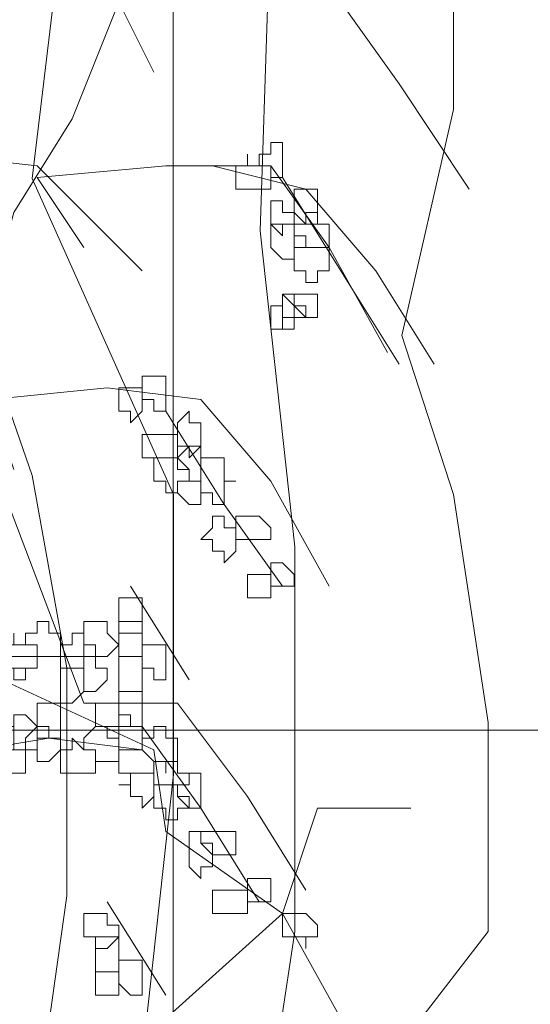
# Model space of a CAD drawing. Header units: millimetres. Extents: x 16698 to 93787, y -21104 to 39413.
# Tile 91 of 256: x 24562 to 24569, y 9753 to 9767. Entities that reach past the tile are written whole.
import ezdxf

# ---------------------------------------------------------------- set-up
doc = ezdxf.new("R2010")
doc.units = ezdxf.units.MM
doc.layers.add('_MODUS - zielen', color=66, linetype='Continuous', lineweight=9)
doc.layers.add('Hatch', color=4, linetype='Continuous', lineweight=5)

msp = doc.modelspace()

# ---------------------------------------------------------------- hatches: boundary and pattern name
at = {"layer": 'Hatch', "ltscale": 2, "true_color": 0xc7c7c7}
h = msp.add_hatch(dxfattribs=at)
h.set_pattern_fill('GRATE', color=9, scale=7, angle=90)
h.paths.add_polyline_path([(24866.08516, 9993.23322), (25012.58516, 9993.23322), (25012.58516, 9747.23322), (24548.33412, 9747.23322), (24548.33412, 9824.23322), (24866.08516, 9824.23322)])

# ---------------------------------------------------------------- linework, layer by layer
at = {"layer": '_MODUS - zielen', "transparency": 33554687}
for p, q in [((24565.4242, 9763.85428), (24565.91501, 9778.7248)), ((24568.16454, 9765.57238), (24568.16454, 9778.25084)), ((24562.19306, 9764.59484), (24563.70638, 9777.24367)), ((24567.42833, 9762.37315), (24568.16454, 9765.57238)), ((24562.19306, 9760.38844), (24560.47524, 9765.3354)), ((24564.19719, 9760.12183), (24562.19306, 9764.59484)), ((24565.91501, 9759.38127), (24565.4242, 9763.85428)), ((24568.16454, 9760.12183), (24567.42833, 9762.37315)), ((24562.68387, 9757.66316), (24562.19306, 9760.38844)), ((24564.19719, 9756.15241), (24564.19719, 9760.12183)), ((24568.65534, 9756.89298), (24568.16454, 9760.12183)), ((24565.91501, 9753.93072), (24565.91501, 9759.38127)), ((24562.68387, 9754.4343), (24562.68387, 9757.66316)), ((24568.65534, 9753.93072), (24568.65534, 9756.89298)), ((24563.70638, 9751.70903), (24564.19719, 9756.15241)), ((24562.19306, 9750.93884), (24562.68387, 9754.4343)), ((24564.77186, 9746.41031), (24565.91501, 9753.93072)), ((24566.93752, 9751.70903), (24568.65534, 9753.93072))]:
    msp.add_line(p, q, dxfattribs=at)
for points in [[(24562.92665, 9757.16543), (24561.60295, 9760.64016), (24561.43748, 9762.2948), (24561.93387, 9764.1149), (24562.76119, 9765.4386), (24563.42304, 9767.09324), (24563.58851, 9770.40251)], [(24563.91943, 9766.10046), (24563.42304, 9767.09324), (24565.24314, 9767.2587), (24566.56685, 9767.09324), (24567.39417, 9765.93499), (24568.38695, 9764.44582)], [(24563.75397, 9763.28758), (24562.2648, 9764.77675), (24559.28646, 9765.10768), (24558.12821, 9765.10768), (24556.96997, 9764.77675), (24554.98441, 9763.61851)], [(24562.92665, 9763.61851), (24562.2648, 9764.61129), (24564.0849, 9764.77675), (24565.57407, 9764.77675), (24566.40139, 9763.61851), (24567.2287, 9762.12933)], [(24564.74675, 9764.77675), (24566.07046, 9764.44582), (24567.06324, 9763.28758), (24567.89056, 9761.96387)], [(24565.73953, 9764.61129), (24566.56685, 9763.28758), (24567.39417, 9761.96387)], [(24561.93387, 9760.4747), (24561.60295, 9761.46748), (24563.25758, 9761.63294), (24564.58129, 9761.46748), (24565.57407, 9760.30924), (24566.40139, 9758.82007)], [(24564.0849, 9761.30202), (24564.91221, 9759.97831), (24565.73953, 9758.82007)], [(24563.58851, 9758.82007), (24564.41582, 9757.49636), (24564.41582, 9757.49636)], [(24563.09212, 9757.82728), (24561.60295, 9757.82728), (24560.11377, 9757.66182)], [(24559.45192, 9757.66182), (24561.76841, 9757.49636), (24563.91943, 9756.50358)], [(24562.92665, 9757.16543), (24564.25036, 9757.16543), (24564.25036, 9757.16543)], [(24564.25036, 9757.16543), (24565.24314, 9755.84172), (24566.07046, 9754.51802)], [(24563.75397, 9756.8345), (24564.58129, 9755.67626), (24565.4086, 9754.35255)], [(24562.43026, 9756.66904), (24561.43748, 9756.50358), (24559.28646, 9755.17987)], [(24563.75397, 9756.50358), (24562.43026, 9756.66904), (24562.43026, 9756.66904)], [(24563.91943, 9756.50358), (24564.0849, 9755.34533), (24565.73953, 9754.18709), (24566.56685, 9752.69792)], [(24562.59573, 9747.73401), (24562.59573, 9748.56133), (24564.0849, 9750.0505), (24564.25036, 9751.53967), (24564.0849, 9752.69792), (24565.73953, 9754.18709), (24566.23592, 9755.67626), (24567.55963, 9755.67626)], [(24563.25758, 9754.35255), (24564.0849, 9753.02884), (24564.0849, 9753.02884)]]:
    msp.add_lwpolyline(points, dxfattribs=at)
for points in [[(24565.57407, 9765.10768), (24565.57407, 9764.94221), (24565.4086, 9764.94221), (24565.4086, 9764.77675), (24565.57407, 9764.77675), (24565.57407, 9764.77675), (24565.57407, 9764.61129), (24565.57407, 9764.61129), (24565.73953, 9764.61129), (24565.73953, 9764.61129), (24565.73953, 9764.77675), (24565.73953, 9764.77675), (24565.73953, 9764.94221), (24565.73953, 9765.10768)], [(24565.24314, 9764.77675), (24565.07768, 9764.77675), (24565.07768, 9764.77675), (24565.07768, 9764.61129), (24565.07768, 9764.44582), (24565.24314, 9764.44582), (24565.24314, 9764.44582), (24565.24314, 9764.44582), (24565.4086, 9764.44582), (24565.4086, 9764.44582), (24565.57407, 9764.44582), (24565.57407, 9764.61129), (24565.57407, 9764.77675), (24565.4086, 9764.77675), (24565.24314, 9764.77675), (24565.24314, 9764.94221), (24565.24314, 9764.94221)], [(24566.07046, 9764.44582), (24565.905, 9764.44582), (24565.905, 9764.28036), (24565.905, 9764.1149), (24565.905, 9764.1149), (24566.07046, 9763.94943), (24566.07046, 9763.94943), (24566.23592, 9763.94943), (24566.23592, 9764.1149), (24566.23592, 9764.1149), (24566.23592, 9764.28036), (24566.23592, 9764.44582)], [(24565.57407, 9764.28036), (24565.57407, 9764.1149), (24565.57407, 9764.1149), (24565.57407, 9764.1149), (24565.57407, 9763.94943), (24565.57407, 9763.94943), (24565.73953, 9763.78397), (24565.73953, 9763.78397), (24565.73953, 9763.94943), (24565.905, 9763.94943), (24565.905, 9763.94943), (24565.905, 9764.1149), (24565.73953, 9764.1149), (24565.73953, 9764.28036), (24565.73953, 9764.28036)], [(24566.07046, 9764.1149), (24566.07046, 9763.94943), (24565.905, 9763.94943), (24565.905, 9763.94943), (24565.905, 9763.78397), (24566.07046, 9763.78397), (24566.07046, 9763.61851), (24566.07046, 9763.61851), (24566.23592, 9763.61851), (24566.40139, 9763.61851), (24566.40139, 9763.78397), (24566.40139, 9763.94943), (24566.40139, 9763.94943), (24566.23592, 9763.94943), (24566.23592, 9764.1149)], [(24565.73953, 9763.94943), (24565.57407, 9763.94943), (24565.57407, 9763.78397), (24565.57407, 9763.61851), (24565.57407, 9763.61851), (24565.73953, 9763.45304), (24565.73953, 9763.45304), (24565.905, 9763.45304), (24565.905, 9763.61851), (24566.07046, 9763.61851), (24565.905, 9763.61851), (24565.905, 9763.78397), (24565.905, 9763.94943)], [(24566.07046, 9763.61851), (24566.07046, 9763.61851), (24565.905, 9763.61851), (24565.905, 9763.45304), (24565.905, 9763.28758), (24566.07046, 9763.28758), (24566.07046, 9763.28758), (24566.07046, 9763.28758), (24566.07046, 9763.12212), (24566.23592, 9763.12212), (24566.23592, 9763.28758), (24566.40139, 9763.28758), (24566.40139, 9763.28758), (24566.40139, 9763.45304), (24566.40139, 9763.61851), (24566.23592, 9763.61851), (24566.23592, 9763.61851)], [(24565.73953, 9762.95665), (24565.73953, 9762.79119), (24565.73953, 9762.62573), (24565.73953, 9762.62573), (24565.73953, 9762.62573), (24565.73953, 9762.46026), (24565.905, 9762.46026), (24565.905, 9762.62573), (24566.07046, 9762.62573), (24565.905, 9762.62573), (24565.905, 9762.79119)], [(24565.73953, 9762.95665), (24565.73953, 9762.79119), (24565.73953, 9762.79119), (24565.73953, 9762.62573), (24565.73953, 9762.62573), (24565.905, 9762.62573), (24566.07046, 9762.62573), (24566.07046, 9762.62573), (24566.07046, 9762.79119), (24565.905, 9762.79119), (24565.905, 9762.95665)], [(24566.07046, 9762.95665), (24566.07046, 9762.95665), (24565.905, 9762.95665), (24565.905, 9762.79119), (24566.07046, 9762.62573), (24566.07046, 9762.62573), (24566.23592, 9762.62573), (24566.23592, 9762.79119), (24566.23592, 9762.95665)], [(24565.57407, 9762.79119), (24565.57407, 9762.62573), (24565.57407, 9762.62573), (24565.57407, 9762.46026), (24565.57407, 9762.46026), (24565.73953, 9762.46026), (24565.73953, 9762.62573), (24565.73953, 9762.62573), (24565.73953, 9762.62573), (24565.73953, 9762.79119)], [(24563.91943, 9761.79841), (24563.75397, 9761.79841), (24563.75397, 9761.63294), (24563.75397, 9761.46748), (24563.75397, 9761.46748), (24563.91943, 9761.46748), (24563.91943, 9761.30202), (24564.0849, 9761.30202), (24564.0849, 9761.30202), (24564.0849, 9761.46748), (24564.0849, 9761.46748), (24564.0849, 9761.63294), (24564.0849, 9761.79841), (24564.0849, 9761.79841)], [(24563.42304, 9761.63294), (24563.42304, 9761.46748), (24563.42304, 9761.46748), (24563.42304, 9761.46748), (24563.42304, 9761.30202), (24563.42304, 9761.30202), (24563.42304, 9761.30202), (24563.58851, 9761.30202), (24563.58851, 9761.13655), (24563.75397, 9761.30202), (24563.75397, 9761.30202), (24563.75397, 9761.30202), (24563.75397, 9761.46748), (24563.75397, 9761.46748), (24563.75397, 9761.63294), (24563.58851, 9761.63294)], [(24564.41582, 9761.30202), (24564.25036, 9761.13655), (24564.25036, 9760.97109), (24564.25036, 9760.97109), (24564.25036, 9760.80563), (24564.41582, 9760.80563), (24564.41582, 9760.64016), (24564.41582, 9760.64016), (24564.58129, 9760.80563), (24564.58129, 9760.97109), (24564.58129, 9760.97109), (24564.58129, 9761.13655), (24564.41582, 9761.13655)], [(24563.91943, 9760.97109), (24563.75397, 9760.97109), (24563.75397, 9760.80563), (24563.75397, 9760.64016), (24563.91943, 9760.64016), (24563.91943, 9760.64016), (24564.0849, 9760.64016), (24564.0849, 9760.64016), (24564.25036, 9760.64016), (24564.25036, 9760.64016), (24564.25036, 9760.80563), (24564.25036, 9760.97109), (24564.0849, 9760.97109), (24564.0849, 9760.97109), (24564.0849, 9760.97109)], [(24564.41582, 9760.80563), (24564.25036, 9760.64016), (24564.25036, 9760.64016), (24564.41582, 9760.4747), (24564.41582, 9760.30924), (24564.41582, 9760.30924), (24564.58129, 9760.30924), (24564.58129, 9760.30924), (24564.58129, 9760.4747), (24564.58129, 9760.64016), (24564.58129, 9760.64016), (24564.58129, 9760.80563)], [(24564.0849, 9760.64016), (24564.0849, 9760.64016), (24563.91943, 9760.64016), (24563.91943, 9760.4747), (24563.91943, 9760.30924), (24563.91943, 9760.30924), (24564.0849, 9760.30924), (24564.0849, 9760.14377), (24564.0849, 9760.14377), (24564.25036, 9760.14377), (24564.25036, 9760.30924), (24564.41582, 9760.30924), (24564.41582, 9760.30924), (24564.41582, 9760.4747), (24564.25036, 9760.4747), (24564.25036, 9760.64016)], [(24564.74675, 9760.64016), (24564.58129, 9760.64016), (24564.58129, 9760.4747), (24564.58129, 9760.30924), (24564.58129, 9760.30924), (24564.58129, 9760.14377), (24564.74675, 9760.14377), (24564.74675, 9759.97831), (24564.91221, 9759.97831), (24564.91221, 9760.14377), (24564.91221, 9760.30924), (24565.07768, 9760.30924), (24564.91221, 9760.30924), (24564.91221, 9760.4747), (24564.91221, 9760.64016)], [(24564.41582, 9760.30924), (24564.41582, 9760.30924), (24564.25036, 9760.30924), (24564.25036, 9760.14377), (24564.41582, 9759.97831), (24564.41582, 9759.97831), (24564.41582, 9759.97831), (24564.58129, 9759.97831), (24564.58129, 9759.97831), (24564.58129, 9759.97831), (24564.58129, 9760.14377), (24564.58129, 9760.30924), (24564.58129, 9760.30924), (24564.58129, 9760.30924)], [(24564.74675, 9759.81285), (24564.74675, 9759.64738), (24564.58129, 9759.48192), (24564.74675, 9759.48192), (24564.74675, 9759.31646), (24564.91221, 9759.31646), (24564.91221, 9759.15099), (24564.91221, 9759.15099), (24565.07768, 9759.31646), (24565.07768, 9759.48192), (24565.07768, 9759.48192), (24565.07768, 9759.64738), (24564.91221, 9759.64738), (24564.91221, 9759.81285), (24564.91221, 9759.81285)], [(24565.24314, 9759.81285), (24565.07768, 9759.81285), (24565.07768, 9759.81285), (24565.07768, 9759.64738), (24565.07768, 9759.48192), (24565.24314, 9759.48192), (24565.24314, 9759.48192), (24565.24314, 9759.48192), (24565.4086, 9759.48192), (24565.4086, 9759.48192), (24565.57407, 9759.48192), (24565.57407, 9759.64738), (24565.4086, 9759.81285), (24565.4086, 9759.81285)], [(24565.57407, 9759.15099), (24565.57407, 9759.15099), (24565.57407, 9758.98553), (24565.57407, 9758.82007), (24565.57407, 9758.82007), (24565.73953, 9758.82007), (24565.73953, 9758.82007), (24565.905, 9758.82007), (24565.905, 9758.82007), (24565.905, 9758.98553), (24565.73953, 9759.15099), (24565.73953, 9759.15099)], [(24565.24314, 9758.98553), (24565.24314, 9758.98553), (24565.24314, 9758.82007), (24565.24314, 9758.82007), (24565.24314, 9758.6546), (24565.24314, 9758.6546), (24565.4086, 9758.6546), (24565.57407, 9758.6546), (24565.57407, 9758.6546), (24565.57407, 9758.82007), (24565.57407, 9758.82007), (24565.57407, 9758.98553), (24565.4086, 9758.98553)], [(24563.42304, 9758.6546), (24563.42304, 9758.6546), (24563.42304, 9758.48914), (24563.42304, 9758.32368), (24563.42304, 9758.32368), (24563.42304, 9758.15821), (24563.58851, 9758.15821), (24563.75397, 9758.15821), (24563.75397, 9758.32368), (24563.75397, 9758.32368), (24563.75397, 9758.48914), (24563.75397, 9758.6546), (24563.58851, 9758.6546)], [(24562.2648, 9758.32368), (24562.2648, 9758.15821), (24562.09934, 9758.15821), (24562.09934, 9757.99275), (24562.2648, 9757.99275), (24562.2648, 9757.82728), (24562.2648, 9757.82728), (24562.43026, 9757.82728), (24562.59573, 9757.82728), (24562.59573, 9757.99275), (24562.59573, 9757.99275), (24562.59573, 9758.15821), (24562.43026, 9758.15821), (24562.43026, 9758.32368)], [(24563.09212, 9758.32368), (24562.92665, 9758.32368), (24562.92665, 9758.15821), (24562.92665, 9757.99275), (24562.92665, 9757.99275), (24563.09212, 9757.99275), (24563.09212, 9757.82728), (24563.09212, 9757.82728), (24563.25758, 9757.82728), (24563.42304, 9757.99275), (24563.42304, 9757.99275), (24563.25758, 9758.15821), (24563.25758, 9758.32368)], [(24563.42304, 9758.32368), (24563.42304, 9758.15821), (24563.42304, 9757.99275), (24563.42304, 9757.99275), (24563.42304, 9757.99275), (24563.42304, 9757.82728), (24563.58851, 9757.82728), (24563.75397, 9757.82728), (24563.75397, 9757.82728), (24563.75397, 9757.99275), (24563.75397, 9757.99275), (24563.75397, 9758.15821), (24563.75397, 9758.15821), (24563.75397, 9758.32368), (24563.58851, 9758.32368)], [(24561.93387, 9757.99275), (24561.76841, 9757.99275), (24561.76841, 9757.99275), (24561.76841, 9757.82728), (24561.76841, 9757.66182), (24561.93387, 9757.66182), (24561.93387, 9757.66182), (24561.93387, 9757.66182), (24562.09934, 9757.66182), (24562.09934, 9757.66182), (24562.2648, 9757.66182), (24562.2648, 9757.82728), (24562.2648, 9757.99275), (24562.09934, 9757.99275), (24562.09934, 9757.99275), (24561.93387, 9757.99275), (24561.93387, 9758.15821), (24561.93387, 9758.15821)], [(24562.76119, 9757.99275), (24562.59573, 9757.99275), (24562.59573, 9757.99275), (24562.59573, 9757.82728), (24562.59573, 9757.66182), (24562.76119, 9757.66182), (24562.76119, 9757.66182), (24562.92665, 9757.66182), (24562.92665, 9757.66182), (24562.92665, 9757.66182), (24562.92665, 9757.82728), (24562.92665, 9757.99275), (24562.92665, 9757.99275), (24562.92665, 9757.99275), (24562.92665, 9758.15821), (24562.76119, 9758.15821)], [(24561.93387, 9757.99275), (24561.93387, 9757.99275), (24561.76841, 9757.99275), (24561.76841, 9757.82728), (24561.76841, 9757.66182), (24561.93387, 9757.66182), (24561.93387, 9757.66182), (24561.93387, 9757.66182), (24561.93387, 9757.49636), (24562.09934, 9757.49636), (24562.09934, 9757.66182), (24562.2648, 9757.66182), (24562.2648, 9757.66182), (24562.2648, 9757.82728), (24562.2648, 9757.99275), (24562.09934, 9757.99275), (24562.09934, 9757.99275)], [(24563.91943, 9757.99275), (24563.75397, 9757.99275), (24563.75397, 9757.82728), (24563.75397, 9757.66182), (24563.75397, 9757.66182), (24563.91943, 9757.66182), (24563.91943, 9757.49636), (24564.0849, 9757.49636), (24564.0849, 9757.49636), (24564.0849, 9757.66182), (24564.0849, 9757.66182), (24564.0849, 9757.82728), (24564.0849, 9757.99275), (24564.0849, 9757.99275)], [(24562.92665, 9757.82728), (24562.92665, 9757.82728), (24562.92665, 9757.66182), (24562.92665, 9757.66182), (24562.92665, 9757.49636), (24562.92665, 9757.49636), (24562.92665, 9757.33089), (24563.09212, 9757.33089), (24563.09212, 9757.33089), (24563.25758, 9757.49636), (24563.25758, 9757.66182), (24563.25758, 9757.66182), (24563.09212, 9757.66182), (24563.09212, 9757.82728), (24563.09212, 9757.82728)], [(24563.42304, 9757.82728), (24563.42304, 9757.66182), (24563.42304, 9757.66182), (24563.42304, 9757.66182), (24563.42304, 9757.49636), (24563.42304, 9757.49636), (24563.42304, 9757.33089), (24563.58851, 9757.33089), (24563.58851, 9757.33089), (24563.75397, 9757.33089), (24563.75397, 9757.33089), (24563.75397, 9757.49636), (24563.75397, 9757.66182), (24563.75397, 9757.66182), (24563.75397, 9757.66182), (24563.75397, 9757.82728), (24563.58851, 9757.82728)], [(24562.59573, 9757.66182), (24562.59573, 9757.66182), (24562.59573, 9757.49636), (24562.59573, 9757.33089), (24562.59573, 9757.33089), (24562.59573, 9757.33089), (24562.59573, 9757.16543), (24562.76119, 9757.16543), (24562.92665, 9757.33089), (24562.92665, 9757.33089), (24562.92665, 9757.49636), (24562.92665, 9757.66182), (24562.76119, 9757.66182), (24562.76119, 9757.66182)], [(24563.42304, 9757.33089), (24563.42304, 9757.33089), (24563.42304, 9757.16543), (24563.42304, 9757.16543), (24563.42304, 9756.99997), (24563.42304, 9756.8345), (24563.58851, 9756.8345), (24563.75397, 9756.8345), (24563.75397, 9756.99997), (24563.75397, 9756.99997), (24563.75397, 9757.16543), (24563.75397, 9757.16543), (24563.75397, 9757.33089), (24563.58851, 9757.33089)], [(24562.2648, 9757.16543), (24562.2648, 9757.16543), (24562.2648, 9757.16543), (24562.2648, 9756.99997), (24562.2648, 9756.8345), (24562.2648, 9756.8345), (24562.2648, 9756.8345), (24562.2648, 9756.66904), (24562.43026, 9756.66904), (24562.59573, 9756.66904), (24562.59573, 9756.8345), (24562.59573, 9756.8345), (24562.59573, 9756.8345), (24562.59573, 9756.99997), (24562.59573, 9756.99997), (24562.59573, 9757.16543), (24562.43026, 9757.16543), (24562.43026, 9757.16543)], [(24563.09212, 9757.16543), (24563.09212, 9757.16543), (24563.09212, 9757.16543), (24563.09212, 9756.99997), (24563.09212, 9756.8345), (24563.09212, 9756.8345), (24563.09212, 9756.8345), (24563.25758, 9756.8345), (24563.42304, 9756.8345), (24563.42304, 9756.8345), (24563.42304, 9756.99997), (24563.42304, 9757.16543), (24563.25758, 9757.16543)], [(24561.93387, 9756.99997), (24561.93387, 9756.8345), (24561.76841, 9756.8345), (24561.93387, 9756.8345), (24561.93387, 9756.66904), (24561.93387, 9756.50358), (24561.93387, 9756.50358), (24562.09934, 9756.50358), (24562.2648, 9756.50358), (24562.2648, 9756.66904), (24562.2648, 9756.8345), (24562.2648, 9756.8345), (24562.09934, 9756.99997)], [(24563.42304, 9756.99997), (24563.42304, 9756.99997), (24563.42304, 9756.8345), (24563.42304, 9756.8345), (24563.42304, 9756.66904), (24563.42304, 9756.50358), (24563.42304, 9756.50358), (24563.42304, 9756.50358), (24563.58851, 9756.50358), (24563.75397, 9756.50358), (24563.75397, 9756.66904), (24563.75397, 9756.8345), (24563.75397, 9756.8345), (24563.58851, 9756.8345), (24563.58851, 9756.99997)], [(24562.2648, 9756.8345), (24562.09934, 9756.66904), (24562.09934, 9756.50358), (24562.09934, 9756.50358), (24562.2648, 9756.50358), (24562.2648, 9756.33811), (24562.2648, 9756.33811), (24562.43026, 9756.33811), (24562.59573, 9756.50358), (24562.59573, 9756.50358), (24562.59573, 9756.66904), (24562.43026, 9756.66904), (24562.43026, 9756.8345)], [(24563.09212, 9756.8345), (24562.92665, 9756.66904), (24562.92665, 9756.50358), (24562.92665, 9756.50358), (24563.09212, 9756.50358), (24563.09212, 9756.33811), (24563.09212, 9756.33811), (24563.25758, 9756.33811), (24563.42304, 9756.33811), (24563.42304, 9756.50358), (24563.42304, 9756.50358), (24563.42304, 9756.66904), (24563.25758, 9756.66904), (24563.25758, 9756.8345)], [(24563.91943, 9756.8345), (24563.91943, 9756.66904), (24563.75397, 9756.66904), (24563.75397, 9756.50358), (24563.75397, 9756.50358), (24563.91943, 9756.33811), (24564.0849, 9756.33811), (24564.0849, 9756.17265), (24564.0849, 9756.17265), (24564.0849, 9756.33811), (24564.25036, 9756.33811), (24564.25036, 9756.50358), (24564.25036, 9756.50358), (24564.25036, 9756.66904), (24564.0849, 9756.66904), (24564.0849, 9756.8345), (24564.0849, 9756.8345)], [(24561.93387, 9756.50358), (24561.76841, 9756.50358), (24561.76841, 9756.50358), (24561.76841, 9756.33811), (24561.76841, 9756.17265), (24561.93387, 9756.17265), (24561.93387, 9756.17265), (24561.93387, 9756.17265), (24562.09934, 9756.17265), (24562.09934, 9756.17265), (24562.09934, 9756.33811), (24562.09934, 9756.50358), (24562.09934, 9756.50358), (24561.93387, 9756.50358), (24561.93387, 9756.66904)], [(24562.76119, 9756.50358), (24562.59573, 9756.50358), (24562.59573, 9756.50358), (24562.59573, 9756.33811), (24562.59573, 9756.17265), (24562.76119, 9756.17265), (24562.76119, 9756.17265), (24562.92665, 9756.17265), (24562.92665, 9756.17265), (24562.92665, 9756.17265), (24563.09212, 9756.17265), (24563.09212, 9756.33811), (24563.09212, 9756.50358), (24562.92665, 9756.50358), (24562.92665, 9756.50358), (24562.92665, 9756.50358), (24562.76119, 9756.66904)], [(24563.58851, 9756.50358), (24563.42304, 9756.50358), (24563.42304, 9756.50358), (24563.42304, 9756.33811), (24563.42304, 9756.17265), (24563.58851, 9756.17265), (24563.75397, 9756.17265), (24563.75397, 9756.17265), (24563.75397, 9756.17265), (24563.91943, 9756.17265), (24563.91943, 9756.33811), (24563.75397, 9756.50358), (24563.75397, 9756.50358), (24563.75397, 9756.50358)], [(24564.0849, 9756.33811), (24563.91943, 9756.33811), (24563.91943, 9756.17265), (24563.91943, 9756.17265), (24563.91943, 9756.00719), (24564.0849, 9756.00719), (24564.0849, 9756.00719), (24564.0849, 9756.00719), (24564.25036, 9756.00719), (24564.25036, 9756.00719), (24564.41582, 9756.00719), (24564.41582, 9756.17265), (24564.25036, 9756.17265), (24564.25036, 9756.33811)], [(24563.58851, 9756.17265), (24563.58851, 9756.17265), (24563.58851, 9756.00719), (24563.42304, 9756.00719), (24563.58851, 9756.00719), (24563.58851, 9755.84172), (24563.75397, 9755.84172), (24563.75397, 9755.67626), (24563.75397, 9755.67626), (24563.91943, 9755.84172), (24563.91943, 9756.00719), (24563.91943, 9756.00719), (24563.91943, 9756.17265), (24563.75397, 9756.17265), (24563.75397, 9756.17265), (24563.75397, 9756.17265)], [(24564.41582, 9756.17265), (24564.41582, 9756.00719), (24564.25036, 9756.00719), (24564.25036, 9756.00719), (24564.25036, 9755.84172), (24564.41582, 9755.84172), (24564.41582, 9755.67626), (24564.41582, 9755.67626), (24564.41582, 9755.67626), (24564.58129, 9755.67626), (24564.58129, 9755.67626), (24564.58129, 9755.67626), (24564.58129, 9755.84172), (24564.58129, 9756.00719), (24564.58129, 9756.00719), (24564.58129, 9756.00719), (24564.58129, 9756.17265)], [(24564.0849, 9756.00719), (24563.91943, 9756.00719), (24563.91943, 9755.84172), (24563.91943, 9755.67626), (24563.91943, 9755.67626), (24564.0849, 9755.67626), (24564.0849, 9755.5108), (24564.0849, 9755.5108), (24564.25036, 9755.5108), (24564.25036, 9755.67626), (24564.41582, 9755.67626), (24564.41582, 9755.67626), (24564.25036, 9755.84172), (24564.25036, 9756.00719)], [(24564.41582, 9755.34533), (24564.41582, 9755.17987), (24564.41582, 9755.17987), (24564.41582, 9755.01441), (24564.41582, 9755.01441), (24564.41582, 9754.84894), (24564.41582, 9754.84894), (24564.58129, 9754.68348), (24564.58129, 9754.68348), (24564.58129, 9754.84894), (24564.74675, 9754.84894), (24564.74675, 9755.01441), (24564.74675, 9755.01441), (24564.58129, 9755.17987), (24564.58129, 9755.34533)], [(24564.74675, 9755.34533), (24564.74675, 9755.34533), (24564.58129, 9755.34533), (24564.58129, 9755.17987), (24564.74675, 9755.17987), (24564.74675, 9755.01441), (24564.74675, 9755.01441), (24564.91221, 9755.01441), (24564.91221, 9755.01441), (24565.07768, 9755.01441), (24565.07768, 9755.01441), (24565.07768, 9755.17987), (24565.07768, 9755.34533), (24565.07768, 9755.34533), (24564.91221, 9755.34533), (24564.91221, 9755.34533)], [(24565.24314, 9754.68348), (24565.24314, 9754.68348), (24565.24314, 9754.68348), (24565.24314, 9754.51802), (24565.24314, 9754.51802), (24565.24314, 9754.35255), (24565.24314, 9754.35255), (24565.4086, 9754.35255), (24565.57407, 9754.35255), (24565.57407, 9754.51802), (24565.57407, 9754.51802), (24565.57407, 9754.68348), (24565.4086, 9754.68348)], [(24564.91221, 9754.51802), (24564.74675, 9754.51802), (24564.74675, 9754.35255), (24564.74675, 9754.18709), (24564.91221, 9754.18709), (24564.91221, 9754.18709), (24564.91221, 9754.18709), (24565.07768, 9754.18709), (24565.24314, 9754.18709), (24565.24314, 9754.18709), (24565.24314, 9754.35255), (24565.24314, 9754.51802), (24565.07768, 9754.51802), (24565.07768, 9754.51802)], [(24563.09212, 9754.18709), (24562.92665, 9754.18709), (24562.92665, 9754.02163), (24562.92665, 9753.85616), (24563.09212, 9753.85616), (24563.09212, 9753.6907), (24563.09212, 9753.6907), (24563.25758, 9753.6907), (24563.42304, 9753.85616), (24563.42304, 9753.85616), (24563.42304, 9754.02163), (24563.25758, 9754.02163), (24563.25758, 9754.18709)], [(24565.905, 9754.18709), (24565.73953, 9754.18709), (24565.73953, 9754.02163), (24565.73953, 9753.85616), (24565.905, 9753.85616), (24566.07046, 9753.85616), (24566.07046, 9753.6907), (24566.07046, 9753.6907), (24566.07046, 9753.85616), (24566.23592, 9753.85616), (24566.23592, 9753.85616), (24566.23592, 9754.02163), (24566.07046, 9754.18709), (24566.07046, 9754.18709)], [(24563.09212, 9753.85616), (24563.09212, 9753.85616), (24563.09212, 9753.6907), (24563.09212, 9753.52524), (24563.09212, 9753.52524), (24563.09212, 9753.35977), (24563.09212, 9753.35977), (24563.25758, 9753.35977), (24563.42304, 9753.35977), (24563.42304, 9753.52524), (24563.42304, 9753.52524), (24563.42304, 9753.52524), (24563.42304, 9753.52524), (24563.42304, 9753.6907), (24563.42304, 9753.85616), (24563.25758, 9753.85616)], [(24563.42304, 9753.52524), (24563.42304, 9753.52524), (24563.42304, 9753.35977), (24563.42304, 9753.35977), (24563.42304, 9753.19431), (24563.58851, 9753.02884), (24563.75397, 9753.02884), (24563.75397, 9753.19431), (24563.75397, 9753.35977), (24563.75397, 9753.35977), (24563.75397, 9753.52524), (24563.75397, 9753.52524), (24563.58851, 9753.52524)], [(24563.09212, 9753.35977), (24563.09212, 9753.35977), (24563.09212, 9753.19431), (24563.09212, 9753.02884), (24563.09212, 9753.02884), (24563.25758, 9753.02884), (24563.42304, 9753.02884), (24563.42304, 9753.02884), (24563.42304, 9753.19431), (24563.42304, 9753.19431), (24563.42304, 9753.35977), (24563.42304, 9753.35977), (24563.25758, 9753.35977)]]:
    msp.add_lwpolyline(points, close=True, dxfattribs=at)

doc.saveas('drawing.dxf')
